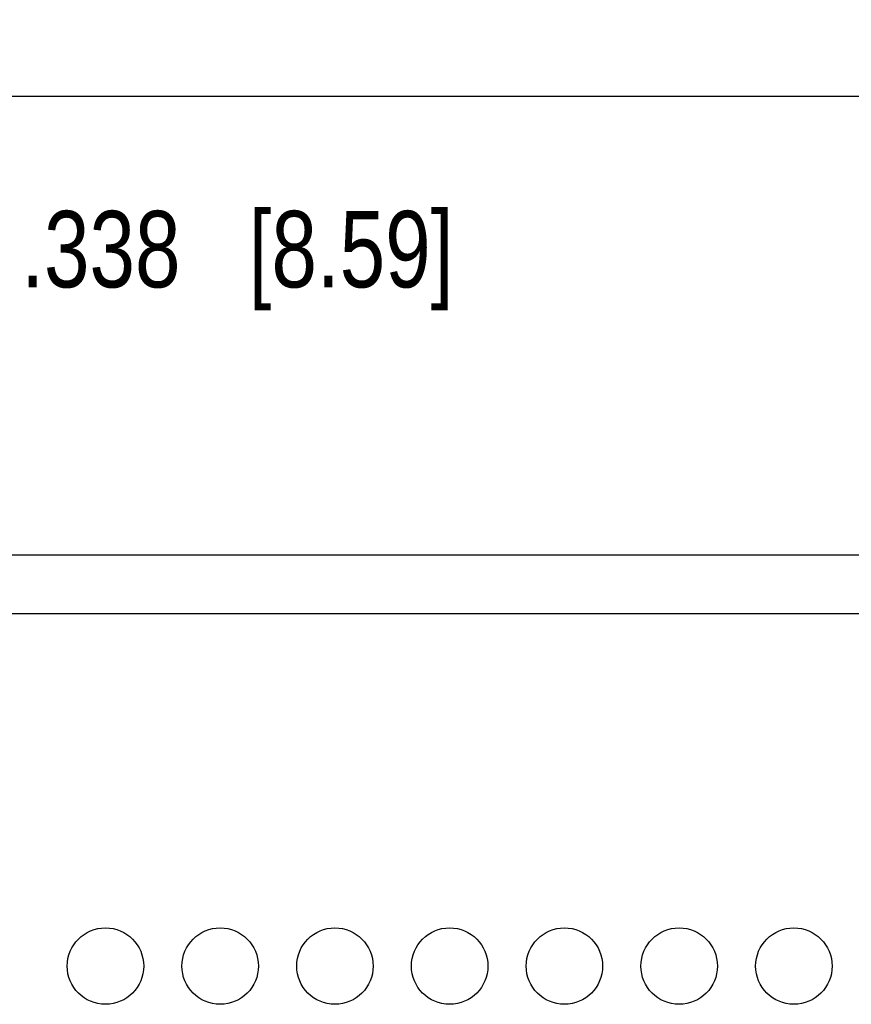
# Model space of a CAD drawing. Header units: inches. Extents: x 0 to 34, y 0 to 22.
# Tile 19 of 79: x 15.2 to 16.5, y 9 to 10.6. Entities that reach past the tile are written whole.
import ezdxf

# ---------------------------------------------------------------- set-up
doc = ezdxf.new("R2010")
doc.units = ezdxf.units.IN
doc.header["$LTSCALE"] = 1.87
doc.header["$MEASUREMENT"] = 0
doc.layers.get('0').update_dxf_attribs({"linetype": 'CONTINUOUS'})
doc.layers.add('DIMENSIONS', color=7, linetype='CONTINUOUS')
doc.styles.get("Standard").update_dxf_attribs({"font": 'txt', "width": 0.8})
doc.dimstyles.new('DIMSTYLE_1', dxfattribs={"dimtxt": 0.125, "dimasz": 0.18, "dimexe": 0.18, "dimexo": 0.0625, "dimgap": 0.09, "dimtad": 0, "dimtih": 1, "dimtoh": 1, "dimdec": 3, "dimzin": 4, "dimdsep": 46, "dimtxsty": 'STANDARD', "dimblk": '_FILLED', "dimblk1": '_FILLED', "dimblk2": '_FILLED', "dimcen": 0.09, "dimadec": 0, "dimazin": 0, "dimtp": 0.01, "dimtm": 0.01, "dimtfac": 1, "dimtdec": 3, "dimtofl": 0, "dimtmove": 0, "dimatfit": 3, "dimldrblk": '_FILLED', "dimfxl": 1, "dimtolj": 1, "dimtzin": 4, "dimarcsym": 0})

# ---------------------------------------------------------------- blocks, each defined once
blk = doc.blocks.new('_FILLED')
at = {"color": 0, "linetype": 'BYBLOCK'}
blk.add_solid([(0, 0), (-1, 0.1736), (-1, -0.1736)], dxfattribs=at)
blk = doc.blocks.new('*D0')
at = {"layer": 'DIMENSIONS', "color": 2, "linetype": 'CONTINUOUS'}
for p, q in [((14.1534, 9.4743), (14.1534, 10.3529)), ((14.4917, 9.6901), (14.4917, 10.3529)), ((14.1534, 10.2279), (13.7934, 10.2279)), ((14.4917, 10.2279), (14.8916, 10.2279))]:
    blk.add_line(p, q, dxfattribs=at)
at = {"layer": 'DIMENSIONS', "color": 2, "linetype": 'CONTINUOUS', "xscale": 0.18, "yscale": 0.18, "zscale": 0.18}
blk.add_blockref('_FILLED', (14.1534, 10.2279), dxfattribs=at)
at = {"layer": 'DIMENSIONS', "color": 2, "linetype": 'CONTINUOUS', "xscale": 0.18, "yscale": 0.18, "zscale": 0.18, "rotation": 180}
blk.add_blockref('_FILLED', (14.4917, 10.2279), dxfattribs=at)
at = {"layer": 'DIMENSIONS', "color": 2, "linetype": 'CONTINUOUS', "insert": (14.9541, 10.2904), "char_height": 0.125, "width": 1.425, "attachment_point": 1, "line_spacing_factor": 0.9}
blk.add_mtext('4X .338{\\Ftxt.shx;\\W1.000000;\\H0.125000; }[8.59]', dxfattribs=at)
blk = doc.blocks.new('*D3')
at = {"layer": 'DIMENSIONS', "color": 2, "linetype": 'CONTINUOUS'}
for p, q in [((14.4917, 9.6901), (14.4917, 10.6029)), ((22.5517, 9.6943), (22.5517, 10.6029)), ((14.4917, 10.4779), (17.7467, 10.4779)), ((22.5517, 10.4779), (19.2967, 10.4779))]:
    blk.add_line(p, q, dxfattribs=at)
at = {"layer": 'DIMENSIONS', "color": 2, "linetype": 'CONTINUOUS', "xscale": 0.18, "yscale": 0.18, "zscale": 0.18, "rotation": 180}
blk.add_blockref('_FILLED', (14.4917, 10.4779), dxfattribs=at)
at = {"layer": 'DIMENSIONS', "color": 2, "linetype": 'CONTINUOUS', "xscale": 0.18, "yscale": 0.18, "zscale": 0.18}
blk.add_blockref('_FILLED', (22.5517, 10.4779), dxfattribs=at)
at = {"layer": 'DIMENSIONS', "color": 2, "linetype": 'CONTINUOUS', "insert": (18.5217, 10.5404), "char_height": 0.125, "width": 1.425, "attachment_point": 2, "line_spacing_factor": 0.9}
blk.add_mtext('8.060{\\Ftxt.shx;\\W1.000000;\\H0.125000; }[204.72]', dxfattribs=at)

msp = doc.modelspace()

# ---------------------------------------------------------------- linework, layer by layer
at = {"color": 7, "linetype": 'CONTINUOUS'}
msp.add_line((22.5037, 9.7278), (14.9322, 9.7278), dxfattribs=at)
at = {"color": 9, "linetype": 'CONTINUOUS'}
msp.add_line((22.5037, 9.6318), (14.9322, 9.6318), dxfattribs=at)
at = {"color": 7, "linetype": 'CONTINUOUS'}
for centre in [(15.2924, 9.0563), (15.4799, 9.0563), (15.6674, 9.0563), (15.8549, 9.0563), (16.0424, 9.0563), (16.2299, 9.0563), (16.4174, 9.0563)]:
    msp.add_circle(centre, 0.0625, dxfattribs=at)

# ---------------------------------------------------------------- dimensions: what is measured, and where the dimension line sits
at = {"layer": 'DIMENSIONS', "color": 2, "linetype": 'CONTINUOUS'}
dim = msp.add_linear_dim(base=(22.5517, 10.4779), p1=(14.4917, 9.6901), p2=(22.5517, 9.6943), dimstyle='DIMSTYLE_1', dxfattribs=at)
dim.commit()
dim.dimension.update_dxf_attribs({"geometry": '*D3', "text_midpoint": (18.3717, 10.4779), "dimtype": 160})
dim = msp.add_linear_dim(base=(14.1534, 10.2279), p1=(14.4917, 9.6901), p2=(14.1534, 9.4743), angle=180, text='4X <>', dimstyle='DIMSTYLE_1', dxfattribs=at)
dim.commit()
dim.dimension.update_dxf_attribs({"geometry": '*D0', "text_midpoint": (15.6666, 10.2279), "dimtype": 160})

doc.saveas('drawing.dxf')
